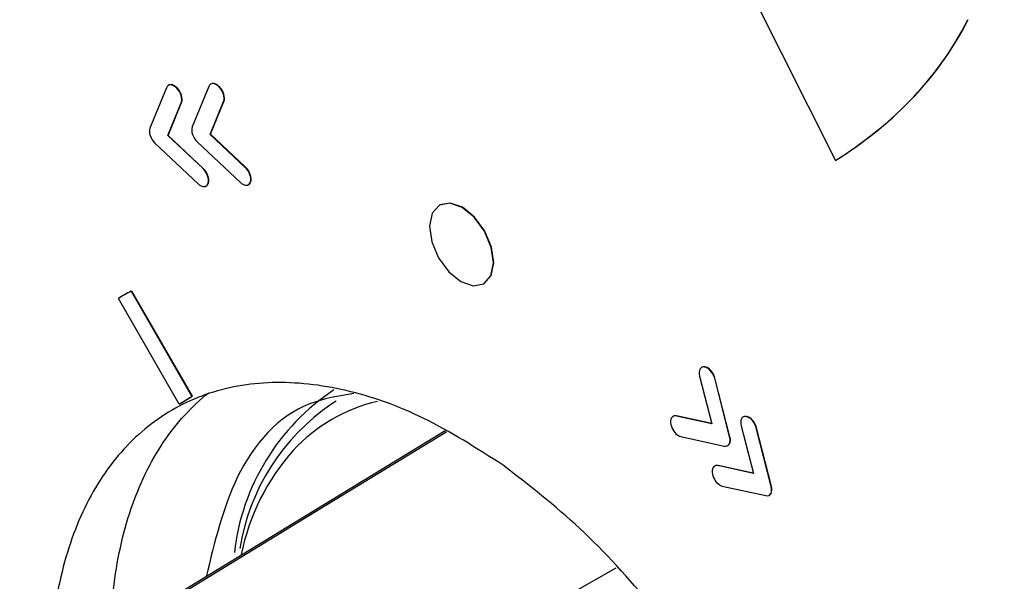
# Model space of a CAD drawing. Header units: millimetres. Extents: x 82 to 1337, y -230 to 1154.
# Tile 206 of 217: x 985 to 1006, y 911 to 924. Entities that reach past the tile are written whole.
import ezdxf

# ---------------------------------------------------------------- set-up
doc = ezdxf.new("R2010")
doc.units = ezdxf.units.MM

msp = doc.modelspace()

# ---------------------------------------------------------------- linework, layer by layer
at = {"color": 7, "linetype": 'Continuous', "lineweight": 25}
for p, q in [((1000.394, 925.374), (1002.718, 920.762)), ((987.881, 922.374), (987.516, 921.477)), ((988.109, 922.365), (988.116, 922.369)), ((988.819, 922.401), (988.454, 921.504)), ((989.048, 922.392), (989.055, 922.396)), ((987.913, 921.31), (988.21, 922.04)), ((987.92, 921.314), (988.217, 922.044)), ((988.21, 922.04), (988.217, 922.044)), ((988.851, 921.337), (989.149, 922.067)), ((988.859, 921.341), (989.156, 922.071)), ((989.149, 922.067), (989.156, 922.071)), ((987.913, 921.31), (987.92, 921.314)), ((988.692, 920.578), (987.913, 921.31)), ((988.699, 920.582), (987.92, 921.314)), ((988.851, 921.337), (988.859, 921.341)), ((989.63, 920.605), (988.851, 921.337)), ((989.637, 920.609), (988.859, 921.341)), ((987.626, 921.143), (988.582, 920.244)), ((988.564, 921.17), (989.52, 920.271)), ((988.692, 920.578), (988.699, 920.582)), ((989.63, 920.605), (989.637, 920.609)), ((1002.718, 920.762), (1002.725, 920.766)), ((988.805, 920.253), (988.812, 920.257)), ((989.743, 920.28), (989.75, 920.284)), ((993.944, 919.772), (993.937, 919.768)), ((994.91, 918.021), (994.917, 918.025)), ((986.994, 917.803), (986.987, 917.799)), ((987.097, 917.858), (987.104, 917.862)), ((987.097, 917.858), (988.442, 915.523)), ((987.104, 917.862), (988.449, 915.527)), ((988.166, 915.354), (986.815, 917.699)), ((999.818, 916.183), (999.771, 916.174)), ((999.811, 916.179), (999.818, 916.183)), ((999.702, 915.974), (999.972, 914.917)), ((1000.036, 915.926), (1000.043, 915.93)), ((1000.368, 914.627), (1000.036, 915.926)), ((1000.375, 914.63), (1000.043, 915.93)), ((988.166, 915.354), (988.442, 915.523)), ((988.166, 915.354), (988.173, 915.358)), ((988.173, 915.358), (988.449, 915.527)), ((988.442, 915.523), (988.449, 915.527)), ((991.647, 915.42), (991.545, 915.358)), ((999.186, 915.088), (999.193, 915.092)), ((999.972, 914.917), (999.186, 915.088)), ((999.971, 914.923), (999.193, 915.092)), ((1000.739, 915.082), (1000.692, 915.074)), ((1000.732, 915.078), (1000.739, 915.082)), ((994.059, 914.758), (988.046, 911.083)), ((1000.624, 914.874), (1000.894, 913.816)), ((1000.957, 914.825), (1000.965, 914.829)), ((1001.289, 913.526), (1000.957, 914.825)), ((1001.296, 913.53), (1000.965, 914.829)), ((999.284, 914.635), (1000.25, 914.424)), ((1000.335, 914.443), (1000.365, 914.472)), ((1000.358, 914.468), (1000.365, 914.472)), ((1000.368, 914.627), (1000.375, 914.63)), ((1000.107, 913.988), (1000.114, 913.992)), ((1000.894, 913.816), (1000.107, 913.988)), ((1000.892, 913.822), (1000.114, 913.992)), ((1000.205, 913.534), (1001.171, 913.323)), ((1001.256, 913.342), (1001.286, 913.371)), ((1001.279, 913.367), (1001.286, 913.371)), ((1001.289, 913.526), (1001.296, 913.53))]:
    msp.add_line(p, q, dxfattribs=at)
at = {"color": 7, "linetype": 'Continuous', "lineweight": 25, "flags": 128}
for points in [[(994.411, 918.071), (994.683, 917.977), (994.915, 918.023), (995.072, 918.202), (995.131, 918.486), (995.081, 918.832), (994.932, 919.188), (994.705, 919.499), (994.436, 919.718), (994.164, 919.811), (993.932, 919.765), (993.775, 919.587), (993.716, 919.302), (993.765, 918.956), (993.915, 918.601), (994.141, 918.29), (994.411, 918.071)], [(994.917, 918.025), (994.922, 918.027), (995.079, 918.206), (995.138, 918.49), (995.089, 918.836), (994.939, 919.192), (994.713, 919.503), (994.443, 919.722), (994.171, 919.815), (993.944, 919.772)]]:
    msp.add_lwpolyline(points, dxfattribs=at)
at = {"color": 8, "linetype": 'Continuous', "lineweight": 25, "flags": 128}
for points in [[(994.093, 914.738), (994.06, 914.718), (991.283, 913.02), (988.178, 911.12)], [(992.407, 908.62), (994.097, 909.582), (997.854, 911.718)]]:
    msp.add_lwpolyline(points, dxfattribs=at)
at = {"color": 7, "linetype": 'Continuous', "lineweight": 25}
for centre, radius, start, end in [((989.48, 913.323), 5.123, 117.7295, 121.3505), ((989.487, 913.328), 5.123, 117.7294, 119.1235), ((994.365, 911.495), 5.01, 123.5868, 173.5087), ((994.246, 911.39), 4.799, 124.2471, 170.9309), ((994.35, 911.06), 4.903, 138.2136, 168.774)]:
    msp.add_arc(centre, radius, start, end, dxfattribs=at)
at = {"color": 8, "linetype": 'Continuous', "lineweight": 25}
msp.add_arc((993.378, 911.857), 3.648, 102.905, 137.3808, dxfattribs=at)
at = {"color": 7, "linetype": 'Continuous', "lineweight": 25}
for points, knots in [([(966.835, 1001.214), (970.95, 996.797), (975.331, 992.48), (984.624, 984.045), (989.536, 979.926), (997.302, 973.899), (999.96, 971.913), (1005.39, 968.006), (1008.163, 966.083), (1016.659, 960.409), (1022.556, 956.748), (1031.75, 951.444), (1034.874, 949.707), (1039.647, 947.148), (1041.251, 946.303), (1044.482, 944.634), (1046.109, 943.808), (1054.302, 939.727), (1061.04, 936.611), (1074.879, 930.675), (1081.98, 927.853), (1096.547, 922.506), (1104.013, 919.981), (1111.665, 917.605)], [0, 0, 0, 0, 0.125, 0.125, 0.25, 0.25, 0.3125, 0.3125, 0.375, 0.375, 0.5, 0.5, 0.5625, 0.5625, 0.59375, 0.59375, 0.625, 0.625, 0.75, 0.75, 0.875, 0.875, 1, 1, 1, 1]), ([(1106.339, 916.007), (1099.004, 918.363), (1091.833, 920.859), (1077.815, 926.128), (1070.968, 928.9), (1062.612, 932.54), (1060.951, 933.277), (1057.649, 934.768), (1056.008, 935.523), (1051.124, 937.808), (1047.918, 939.363), (1038.451, 944.117), (1032.34, 947.407), (1023.474, 952.525), (1020.568, 954.262), (1014.858, 957.796), (1012.051, 959.595), (1003.811, 965.064), (998.551, 968.811), (988.496, 976.505), (983.701, 980.454), (977.999, 985.515), (976.872, 986.534), (974.653, 988.581), (973.56, 989.609), (970.328, 992.709), (968.238, 994.795), (966.213, 996.9)], [0, 0, 0, 0, 0.125, 0.125, 0.25, 0.25, 0.28125, 0.28125, 0.3125, 0.3125, 0.375, 0.375, 0.5, 0.5, 0.5625, 0.5625, 0.625, 0.625, 0.75, 0.75, 0.875, 0.875, 0.90625, 0.90625, 0.9375, 0.9375, 1, 1, 1, 1]), ([(1098.908, 907.351), (1085.695, 913.4), (1072.984, 919.556), (1057.735, 927.371), (1054.715, 928.941), (1048.763, 932.081), (1045.828, 933.652), (1037.144, 938.37), (1031.518, 941.52), (1023.324, 946.251), (1020.634, 947.83), (1016.66, 950.199), (1015.345, 950.989), (1012.742, 952.567), (1011.454, 953.354), (1005.073, 957.286), (1000.169, 960.414), (986.05, 969.748), (977.424, 975.904), (969.582, 982.009)], [0, 0, 0, 0, 0.25, 0.25, 0.3125, 0.3125, 0.375, 0.375, 0.5, 0.5, 0.5625, 0.5625, 0.59375, 0.59375, 0.625, 0.625, 0.75, 0.75, 1, 1, 1, 1]), ([(988.116, 922.369), (988.091, 922.39), (988.041, 922.433), (987.979, 922.448), (987.953, 922.436), (987.947, 922.433)], [0, 0, 0, 0, 0.434681, 0.855418, 1, 1, 1, 1]), ([(989.055, 922.396), (989.029, 922.417), (988.979, 922.459), (988.917, 922.474), (988.891, 922.463), (988.885, 922.459)], [0, 0, 0, 0, 0.4337275, 0.8538979, 1, 1, 1, 1]), ([(988.776, 920.206), (988.78, 920.209), (988.797, 920.219), (988.806, 920.241), (988.812, 920.257)], [0, 0, 0, 0, 0.286838, 1, 1, 1, 1]), ([(989.714, 920.233), (989.719, 920.236), (989.736, 920.246), (989.744, 920.268), (989.75, 920.284)], [0, 0, 0, 0, 0.290269, 1, 1, 1, 1]), ([(995.345, 913.999), (994.758, 914.374), (993.588, 915.122), (991.847, 915.722), (990.204, 915.906), (988.713, 915.635), (987.435, 914.928), (986.416, 913.809), (985.697, 912.324), (985.306, 910.528), (985.253, 908.489), (985.556, 906.291), (986.08, 904.269), (986.62, 903.03), (986.833, 902.54)], [0, 0, 0, 0, 0.086264, 0.172065, 0.257991, 0.343538, 0.429561, 0.515105, 0.601035, 0.686826, 0.772487, 0.858478, 0.943993, 1, 1, 1, 1]), ([(992.039, 915.59), (991.7, 915.534), (990.598, 915.351), (989.354, 913.966), (988.949, 912.294), (988.762, 911.521)], [0, 0, 0, 0, 0.193064, 0.626614, 1, 1, 1, 1]), ([(999.193, 915.092), (999.167, 915.096), (999.133, 915.1), (999.115, 915.077), (999.11, 915.071)], [0, 0, 0, 0, 0.7665683, 1, 1, 1, 1]), ([(987.412, 913.799), (987.412, 913.799), (987.412, 913.799), (987.531, 914.046), (987.665, 914.281), (987.811, 914.499)], [0.18750001, 0.18750001, 0.18750001, 0.18750001, 0.18750026, 0.18750026, 0.20312525, 0.20312525, 0.20312525, 0.20312525]), ([(986.759, 908.135), (986.71, 908.502), (986.676, 908.861), (986.615, 909.917), (986.631, 910.591), (986.743, 911.557), (986.794, 911.868), (986.924, 912.463), (987.003, 912.748), (987.187, 913.292), (987.293, 913.552), (987.412, 913.799)], [0.20312525, 0.20312525, 0.20312525, 0.20312525, 0.21875012, 0.21875012, 0.25000012, 0.25000012, 0.26562512, 0.26562512, 0.28125012, 0.28125012, 0.29687487, 0.29687487, 0.29687487, 0.29687487]), ([(994.326, 893.74), (994.495, 893.636), (995.245, 893.176), (996.569, 892.77), (998.213, 892.566), (999.704, 892.841), (1000.984, 893.546), (1002.002, 894.663), (1002.723, 896.148), (1003.116, 897.942), (1003.167, 899.98), (1002.874, 902.181), (1002.248, 904.461), (1001.313, 906.733), (1000.107, 908.908), (998.672, 910.9), (997.07, 912.661), (995.919, 913.553), (995.345, 913.999)], [0, 0, 0, 0, 0.018952, 0.084172, 0.149709, 0.215102, 0.280443, 0.346003, 0.411212, 0.476797, 0.54207, 0.607537, 0.673022, 0.73828, 0.803869, 0.869083, 0.934633, 1, 1, 1, 1]), ([(1000.114, 913.992), (1000.088, 913.995), (1000.055, 914), (1000.036, 913.976), (1000.032, 913.971)], [0, 0, 0, 0, 0.765446, 1, 1, 1, 1])]:
    msp.add_open_spline(points, degree=3, knots=knots, dxfattribs=at)
for points in [[(1002.718, 920.762), (1003.878, 921.495), (1004.95, 922.49), (1005.651, 923.883)], [(1002.725, 920.766), (1003.885, 921.499), (1004.957, 922.494), (1005.659, 923.887)], [(988.109, 922.365), (988.019, 922.457), (987.916, 922.462), (987.881, 922.374)], [(988.21, 922.04), (988.246, 922.127), (988.2, 922.273), (988.109, 922.365)], [(988.217, 922.044), (988.253, 922.131), (988.207, 922.277), (988.116, 922.369)], [(989.048, 922.392), (988.957, 922.484), (988.854, 922.488), (988.819, 922.401)], [(989.149, 922.067), (989.184, 922.154), (989.139, 922.3), (989.048, 922.392)], [(989.156, 922.071), (989.191, 922.158), (989.146, 922.304), (989.055, 922.396)], [(987.516, 921.477), (987.498, 921.433), (987.5, 921.373), (987.521, 921.31)], [(988.454, 921.504), (988.437, 921.461), (988.439, 921.4), (988.459, 921.337)], [(987.521, 921.31), (987.542, 921.247), (987.58, 921.186), (987.626, 921.143)], [(988.459, 921.337), (988.48, 921.273), (988.518, 921.213), (988.564, 921.17)], [(988.805, 920.253), (988.835, 920.345), (988.784, 920.491), (988.692, 920.578)], [(988.812, 920.257), (988.842, 920.349), (988.791, 920.495), (988.699, 920.582)], [(989.743, 920.28), (989.773, 920.372), (989.723, 920.517), (989.63, 920.605)], [(989.75, 920.284), (989.78, 920.376), (989.73, 920.521), (989.637, 920.609)], [(988.582, 920.244), (988.599, 920.228), (988.617, 920.215), (988.634, 920.205)], [(988.634, 920.205), (988.709, 920.161), (988.78, 920.178), (988.805, 920.253)], [(989.52, 920.271), (989.537, 920.255), (989.555, 920.242), (989.572, 920.232)], [(989.572, 920.232), (989.648, 920.188), (989.718, 920.205), (989.743, 920.28)], [(999.811, 916.179), (999.719, 916.192), (999.67, 916.101), (999.702, 915.974)], [(1000.036, 915.926), (1000.004, 916.052), (999.903, 916.165), (999.811, 916.179)], [(1000.043, 915.93), (1000.011, 916.056), (999.91, 916.169), (999.818, 916.183)], [(987.811, 914.499), (988.101, 914.934), (988.438, 915.303), (988.82, 915.607)], [(999.186, 915.088), (999.092, 915.109), (999.038, 915.024), (999.065, 914.899)], [(999.065, 914.899), (999.087, 914.796), (999.156, 914.699), (999.232, 914.655)], [(1000.732, 915.078), (1000.64, 915.092), (1000.591, 915), (1000.624, 914.874)], [(1000.957, 914.825), (1000.925, 914.952), (1000.824, 915.065), (1000.732, 915.078)], [(1000.965, 914.829), (1000.932, 914.956), (1000.831, 915.069), (1000.739, 915.082)], [(999.232, 914.655), (999.248, 914.646), (999.266, 914.638), (999.284, 914.635)], [(1000.25, 914.424), (1000.296, 914.414), (1000.335, 914.43), (1000.358, 914.468)], [(1000.358, 914.468), (1000.38, 914.506), (1000.384, 914.564), (1000.368, 914.627)], [(1000.365, 914.472), (1000.387, 914.51), (1000.391, 914.568), (1000.375, 914.63)], [(1000.107, 913.988), (1000.013, 914.008), (999.959, 913.923), (999.986, 913.798)], [(999.986, 913.798), (1000.008, 913.696), (1000.077, 913.599), (1000.153, 913.555)], [(1000.153, 913.555), (1000.17, 913.545), (1000.188, 913.538), (1000.205, 913.534)], [(1001.171, 913.323), (1001.218, 913.313), (1001.257, 913.329), (1001.279, 913.367)], [(1001.279, 913.367), (1001.302, 913.406), (1001.305, 913.463), (1001.289, 913.526)], [(1001.286, 913.371), (1001.309, 913.409), (1001.312, 913.467), (1001.296, 913.53)]]:
    msp.add_open_spline(points, degree=3, dxfattribs=at)

doc.saveas('drawing.dxf')
